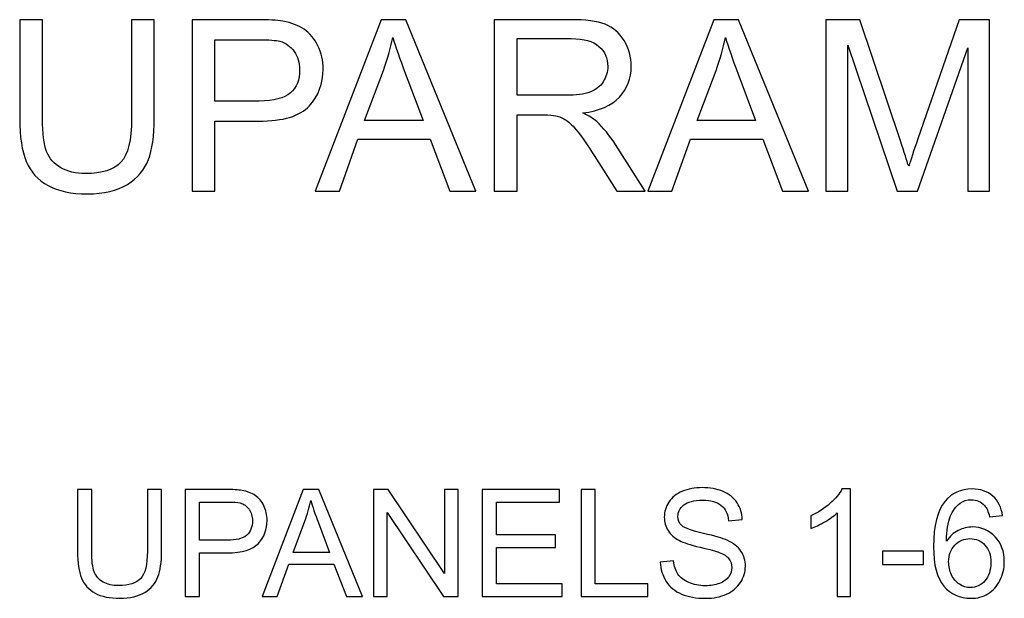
# Model space of a CAD drawing. Header units: millimetres. Extents: x -4788 to 4819, y -2871 to 1655.
# Tile 61 of 102: x -4788 to -4102, y 1250 to 1653. Entities that reach past the tile are written whole.
import ezdxf

# ---------------------------------------------------------------- set-up
doc = ezdxf.new("R2010")
doc.units = ezdxf.units.MM
doc.header["$MEASUREMENT"] = 0
doc.layers.add('PANELS_FINAL', color=7, linetype='Continuous')

msp = doc.modelspace()

# ---------------------------------------------------------------- linework, layer by layer
at = {"layer": 'PANELS_FINAL'}
for points, knots in [([(-4709.9918, 1652.7687), (-4709.9918, 1652.7687), (-4694.1584, 1652.7687), (-4694.1584, 1652.7687), (-4694.1584, 1652.7687), (-4694.1584, 1652.7687), (-4694.1584, 1583.852), (-4694.1584, 1583.852), (-4694.1584, 1583.852), (-4694.1584, 1571.852), (-4695.5196, 1562.3242), (-4698.214, 1555.2686), (-4698.214, 1555.2686), (-4700.9362, 1548.2409), (-4705.8251, 1542.4909), (-4712.8807, 1538.0742), (-4712.8807, 1538.0742), (-4719.964, 1533.6575), (-4729.214, 1531.4353), (-4740.714, 1531.4353), (-4740.714, 1531.4353), (-4751.8529, 1531.4353), (-4760.9918, 1533.352), (-4768.0751, 1537.2131), (-4768.0751, 1537.2131), (-4775.1862, 1541.0742), (-4780.2418, 1546.6297), (-4783.2696, 1553.9353), (-4783.2696, 1553.9353), (-4786.2974, 1561.2409), (-4787.8251, 1571.2131), (-4787.8251, 1583.852), (-4787.8251, 1583.852), (-4787.8251, 1583.852), (-4787.8251, 1652.7687), (-4787.8251, 1652.7687), (-4787.8251, 1652.7687), (-4787.8251, 1652.7687), (-4771.9918, 1652.7687), (-4771.9918, 1652.7687), (-4771.9918, 1652.7687), (-4771.9918, 1652.7687), (-4771.9918, 1583.8798), (-4771.9918, 1583.8798), (-4771.9918, 1583.8798), (-4771.9918, 1573.5186), (-4771.0196, 1565.852), (-4769.1029, 1560.9631), (-4769.1029, 1560.9631), (-4767.1862, 1556.0464), (-4763.9085, 1552.2409), (-4759.214, 1549.602), (-4759.214, 1549.602), (-4754.5473, 1546.9353), (-4748.8251, 1545.602), (-4742.0751, 1545.602), (-4742.0751, 1545.602), (-4730.5196, 1545.602), (-4722.2696, 1548.2409), (-4717.3529, 1553.4909), (-4717.3529, 1553.4909), (-4712.4362, 1558.7686), (-4709.9918, 1568.8798), (-4709.9918, 1583.8798), (-4709.9918, 1583.8798), (-4709.9918, 1583.8798), (-4709.9918, 1652.7687), (-4709.9918, 1652.7687)], [0, 0, 0, 0, 0.05555556, 0.05555556, 0.05555556, 0.05555556, 0.11111111, 0.11111111, 0.11111111, 0.11111111, 0.16666667, 0.16666667, 0.16666667, 0.16666667, 0.22222222, 0.22222222, 0.22222222, 0.22222222, 0.27777778, 0.27777778, 0.27777778, 0.27777778, 0.33333333, 0.33333333, 0.33333333, 0.33333333, 0.38888889, 0.38888889, 0.38888889, 0.38888889, 0.44444444, 0.44444444, 0.44444444, 0.44444444, 0.5, 0.5, 0.5, 0.5, 0.55555556, 0.55555556, 0.55555556, 0.55555556, 0.61111111, 0.61111111, 0.61111111, 0.61111111, 0.66666667, 0.66666667, 0.66666667, 0.66666667, 0.72222222, 0.72222222, 0.72222222, 0.72222222, 0.77777778, 0.77777778, 0.77777778, 0.77777778, 0.83333333, 0.83333333, 0.83333333, 0.83333333, 0.88888889, 0.88888889, 0.88888889, 0.88888889, 1, 1, 1, 1]), ([(-4667.7974, 1533.4353), (-4667.7974, 1533.4353), (-4667.7974, 1652.7687), (-4667.7974, 1652.7687), (-4667.7974, 1652.7687), (-4667.7974, 1652.7687), (-4622.7418, 1652.7687), (-4622.7418, 1652.7687), (-4622.7418, 1652.7687), (-4614.8251, 1652.7687), (-4608.7696, 1652.3798), (-4604.5751, 1651.6298), (-4604.5751, 1651.6298), (-4598.714, 1650.6575), (-4593.7973, 1648.7964), (-4589.8251, 1646.0742), (-4589.8251, 1646.0742), (-4585.8529, 1643.3242), (-4582.6585, 1639.4909), (-4580.2418, 1634.5742), (-4580.2418, 1634.5742), (-4577.8251, 1629.6575), (-4576.6307, 1624.2409), (-4576.6307, 1618.3242), (-4576.6307, 1618.3242), (-4576.6307, 1608.2131), (-4579.8529, 1599.6298), (-4586.3251, 1592.6298), (-4586.3251, 1592.6298), (-4592.7696, 1585.602), (-4604.464, 1582.102), (-4621.3529, 1582.102), (-4621.3529, 1582.102), (-4621.3529, 1582.102), (-4651.964, 1582.102), (-4651.964, 1582.102), (-4651.964, 1582.102), (-4651.964, 1582.102), (-4651.964, 1533.4353), (-4651.964, 1533.4353), (-4651.964, 1533.4353), (-4651.964, 1533.4353), (-4667.7974, 1533.4353), (-4667.7974, 1533.4353)], [0, 0, 0, 0, 0.08333333, 0.08333333, 0.08333333, 0.08333333, 0.16666667, 0.16666667, 0.16666667, 0.16666667, 0.25, 0.25, 0.25, 0.25, 0.33333333, 0.33333333, 0.33333333, 0.33333333, 0.41666667, 0.41666667, 0.41666667, 0.41666667, 0.5, 0.5, 0.5, 0.5, 0.58333333, 0.58333333, 0.58333333, 0.58333333, 0.66666667, 0.66666667, 0.66666667, 0.66666667, 0.75, 0.75, 0.75, 0.75, 0.83333333, 0.83333333, 0.83333333, 0.83333333, 1, 1, 1, 1]), ([(-4582.0751, 1533.4353), (-4582.0751, 1533.4353), (-4536.2973, 1652.7687), (-4536.2973, 1652.7687), (-4536.2973, 1652.7687), (-4536.2973, 1652.7687), (-4518.9362, 1652.7687), (-4518.9362, 1652.7687), (-4518.9362, 1652.7687), (-4518.9362, 1652.7687), (-4470.3529, 1533.4353), (-4470.3529, 1533.4353), (-4470.3529, 1533.4353), (-4470.3529, 1533.4353), (-4488.3251, 1533.4353), (-4488.3251, 1533.4353), (-4488.3251, 1533.4353), (-4488.3251, 1533.4353), (-4502.1306, 1569.602), (-4502.1306, 1569.602), (-4502.1306, 1569.602), (-4502.1306, 1569.602), (-4552.3806, 1569.602), (-4552.3806, 1569.602), (-4552.3806, 1569.602), (-4552.3806, 1569.602), (-4565.3251, 1533.4353), (-4565.3251, 1533.4353), (-4565.3251, 1533.4353), (-4565.3251, 1533.4353), (-4582.0751, 1533.4353), (-4582.0751, 1533.4353)], [0, 0, 0, 0, 0.11111111, 0.11111111, 0.11111111, 0.11111111, 0.22222222, 0.22222222, 0.22222222, 0.22222222, 0.33333333, 0.33333333, 0.33333333, 0.33333333, 0.44444444, 0.44444444, 0.44444444, 0.44444444, 0.55555556, 0.55555556, 0.55555556, 0.55555556, 0.66666667, 0.66666667, 0.66666667, 0.66666667, 0.77777778, 0.77777778, 0.77777778, 0.77777778, 1, 1, 1, 1]), ([(-4457.4917, 1533.4353), (-4457.4917, 1533.4353), (-4457.4917, 1652.7687), (-4457.4917, 1652.7687), (-4457.4917, 1652.7687), (-4457.4917, 1652.7687), (-4404.6028, 1652.7687), (-4404.6028, 1652.7687), (-4404.6028, 1652.7687), (-4393.9639, 1652.7687), (-4385.8806, 1651.6853), (-4380.3528, 1649.5464), (-4380.3528, 1649.5464), (-4374.825, 1647.4075), (-4370.4084, 1643.6298), (-4367.1028, 1638.2131), (-4367.1028, 1638.2131), (-4363.7973, 1632.7964), (-4362.1584, 1626.7964), (-4362.1584, 1620.2409), (-4362.1584, 1620.2409), (-4362.1584, 1611.7686), (-4364.9084, 1604.6298), (-4370.3806, 1598.8242), (-4370.3806, 1598.8242), (-4375.8528, 1593.0186), (-4384.2973, 1589.352), (-4395.7417, 1587.7686), (-4395.7417, 1587.7686), (-4391.5473, 1585.7686), (-4388.3806, 1583.7686), (-4386.2139, 1581.8242), (-4386.2139, 1581.8242), (-4381.6028, 1577.602), (-4377.2417, 1572.2964), (-4373.1584, 1565.9353), (-4373.1584, 1565.9353), (-4373.1584, 1565.9353), (-4352.5195, 1533.4353), (-4352.5195, 1533.4353), (-4352.5195, 1533.4353), (-4352.5195, 1533.4353), (-4372.2417, 1533.4353), (-4372.2417, 1533.4353), (-4372.2417, 1533.4353), (-4372.2417, 1533.4353), (-4388.0195, 1558.2686), (-4388.0195, 1558.2686), (-4388.0195, 1558.2686), (-4392.6028, 1565.4631), (-4396.4084, 1570.9353), (-4399.3806, 1574.7409), (-4399.3806, 1574.7409), (-4402.3806, 1578.5464), (-4405.0473, 1581.1853), (-4407.4084, 1582.7131), (-4407.4084, 1582.7131), (-4409.7417, 1584.2131), (-4412.1584, 1585.2686), (-4414.6028, 1585.8798), (-4414.6028, 1585.8798), (-4416.3806, 1586.2409), (-4419.2973, 1586.4353), (-4423.3806, 1586.4353), (-4423.3806, 1586.4353), (-4423.3806, 1586.4353), (-4441.6584, 1586.4353), (-4441.6584, 1586.4353), (-4441.6584, 1586.4353), (-4441.6584, 1586.4353), (-4441.6584, 1533.4353), (-4441.6584, 1533.4353), (-4441.6584, 1533.4353), (-4441.6584, 1533.4353), (-4457.4917, 1533.4353), (-4457.4917, 1533.4353)], [0, 0, 0, 0, 0.05, 0.05, 0.05, 0.05, 0.1, 0.1, 0.1, 0.1, 0.15, 0.15, 0.15, 0.15, 0.2, 0.2, 0.2, 0.2, 0.25, 0.25, 0.25, 0.25, 0.3, 0.3, 0.3, 0.3, 0.35, 0.35, 0.35, 0.35, 0.4, 0.4, 0.4, 0.4, 0.45, 0.45, 0.45, 0.45, 0.5, 0.5, 0.5, 0.5, 0.55, 0.55, 0.55, 0.55, 0.6, 0.6, 0.6, 0.6, 0.65, 0.65, 0.65, 0.65, 0.7, 0.7, 0.7, 0.7, 0.75, 0.75, 0.75, 0.75, 0.8, 0.8, 0.8, 0.8, 0.85, 0.85, 0.85, 0.85, 0.9, 0.9, 0.9, 0.9, 1, 1, 1, 1]), ([(-4350.5473, 1533.4353), (-4350.5473, 1533.4353), (-4304.7695, 1652.7687), (-4304.7695, 1652.7687), (-4304.7695, 1652.7687), (-4304.7695, 1652.7687), (-4287.4084, 1652.7687), (-4287.4084, 1652.7687), (-4287.4084, 1652.7687), (-4287.4084, 1652.7687), (-4238.8251, 1533.4353), (-4238.8251, 1533.4353), (-4238.8251, 1533.4353), (-4238.8251, 1533.4353), (-4256.7973, 1533.4353), (-4256.7973, 1533.4353), (-4256.7973, 1533.4353), (-4256.7973, 1533.4353), (-4270.6028, 1569.602), (-4270.6028, 1569.602), (-4270.6028, 1569.602), (-4270.6028, 1569.602), (-4320.8528, 1569.602), (-4320.8528, 1569.602), (-4320.8528, 1569.602), (-4320.8528, 1569.602), (-4333.7973, 1533.4353), (-4333.7973, 1533.4353), (-4333.7973, 1533.4353), (-4333.7973, 1533.4353), (-4350.5473, 1533.4353), (-4350.5473, 1533.4353)], [0, 0, 0, 0, 0.11111111, 0.11111111, 0.11111111, 0.11111111, 0.22222222, 0.22222222, 0.22222222, 0.22222222, 0.33333333, 0.33333333, 0.33333333, 0.33333333, 0.44444444, 0.44444444, 0.44444444, 0.44444444, 0.55555556, 0.55555556, 0.55555556, 0.55555556, 0.66666667, 0.66666667, 0.66666667, 0.66666667, 0.77777778, 0.77777778, 0.77777778, 0.77777778, 1, 1, 1, 1]), ([(-4226.6306, 1533.4353), (-4226.6306, 1533.4353), (-4226.6306, 1652.7687), (-4226.6306, 1652.7687), (-4226.6306, 1652.7687), (-4226.6306, 1652.7687), (-4202.9639, 1652.7687), (-4202.9639, 1652.7687), (-4202.9639, 1652.7687), (-4202.9639, 1652.7687), (-4174.7417, 1568.2964), (-4174.7417, 1568.2964), (-4174.7417, 1568.2964), (-4172.1306, 1560.4353), (-4170.2417, 1554.5464), (-4169.0473, 1550.6297), (-4169.0473, 1550.6297), (-4167.6861, 1554.9631), (-4165.5473, 1561.352), (-4162.6584, 1569.7686), (-4162.6584, 1569.7686), (-4162.6584, 1569.7686), (-4133.9361, 1652.7687), (-4133.9361, 1652.7687), (-4133.9361, 1652.7687), (-4133.9361, 1652.7687), (-4112.7972, 1652.7687), (-4112.7972, 1652.7687), (-4112.7972, 1652.7687), (-4112.7972, 1652.7687), (-4112.7972, 1533.4353), (-4112.7972, 1533.4353), (-4112.7972, 1533.4353), (-4112.7972, 1533.4353), (-4127.9639, 1533.4353), (-4127.9639, 1533.4353), (-4127.9639, 1533.4353), (-4127.9639, 1533.4353), (-4127.9639, 1633.2687), (-4127.9639, 1633.2687), (-4127.9639, 1633.2687), (-4127.9639, 1633.2687), (-4162.7973, 1533.4353), (-4162.7973, 1533.4353), (-4162.7973, 1533.4353), (-4162.7973, 1533.4353), (-4177.0195, 1533.4353), (-4177.0195, 1533.4353), (-4177.0195, 1533.4353), (-4177.0195, 1533.4353), (-4211.4639, 1635.102), (-4211.4639, 1635.102), (-4211.4639, 1635.102), (-4211.4639, 1635.102), (-4211.4639, 1533.4353), (-4211.4639, 1533.4353), (-4211.4639, 1533.4353), (-4211.4639, 1533.4353), (-4226.6306, 1533.4353), (-4226.6306, 1533.4353)], [0, 0, 0, 0, 0.0625, 0.0625, 0.0625, 0.0625, 0.125, 0.125, 0.125, 0.125, 0.1875, 0.1875, 0.1875, 0.1875, 0.25, 0.25, 0.25, 0.25, 0.3125, 0.3125, 0.3125, 0.3125, 0.375, 0.375, 0.375, 0.375, 0.4375, 0.4375, 0.4375, 0.4375, 0.5, 0.5, 0.5, 0.5, 0.5625, 0.5625, 0.5625, 0.5625, 0.625, 0.625, 0.625, 0.625, 0.6875, 0.6875, 0.6875, 0.6875, 0.75, 0.75, 0.75, 0.75, 0.8125, 0.8125, 0.8125, 0.8125, 0.875, 0.875, 0.875, 0.875, 1, 1, 1, 1]), ([(-4651.964, 1596.102), (-4651.964, 1596.102), (-4621.1307, 1596.102), (-4621.1307, 1596.102), (-4621.1307, 1596.102), (-4610.9085, 1596.102), (-4603.6862, 1597.9909), (-4599.3807, 1601.7964), (-4599.3807, 1601.7964), (-4595.1029, 1605.602), (-4592.964, 1610.9353), (-4592.964, 1617.852), (-4592.964, 1617.852), (-4592.964, 1622.8242), (-4594.214, 1627.102), (-4596.7418, 1630.6575), (-4596.7418, 1630.6575), (-4599.2696, 1634.2131), (-4602.6029, 1636.5742), (-4606.714, 1637.7131), (-4606.714, 1637.7131), (-4609.3807, 1638.4075), (-4614.2974, 1638.7687), (-4621.4362, 1638.7687), (-4621.4362, 1638.7687), (-4621.4362, 1638.7687), (-4651.964, 1638.7687), (-4651.964, 1638.7687), (-4651.964, 1638.7687), (-4651.964, 1638.7687), (-4651.964, 1596.102), (-4651.964, 1596.102)], [0, 0, 0, 0, 0.11111111, 0.11111111, 0.11111111, 0.11111111, 0.22222222, 0.22222222, 0.22222222, 0.22222222, 0.33333333, 0.33333333, 0.33333333, 0.33333333, 0.44444444, 0.44444444, 0.44444444, 0.44444444, 0.55555556, 0.55555556, 0.55555556, 0.55555556, 0.66666667, 0.66666667, 0.66666667, 0.66666667, 0.77777778, 0.77777778, 0.77777778, 0.77777778, 1, 1, 1, 1]), ([(-4547.7418, 1582.4353), (-4547.7418, 1582.4353), (-4507.0751, 1582.4353), (-4507.0751, 1582.4353), (-4507.0751, 1582.4353), (-4507.0751, 1582.4353), (-4519.5195, 1615.5187), (-4519.5195, 1615.5187), (-4519.5195, 1615.5187), (-4523.2695, 1625.5742), (-4526.1029, 1633.8798), (-4528.0751, 1640.4353), (-4528.0751, 1640.4353), (-4529.714, 1632.6575), (-4531.9084, 1625.0187), (-4534.6584, 1617.4631), (-4534.6584, 1617.4631), (-4534.6584, 1617.4631), (-4547.7418, 1582.4353), (-4547.7418, 1582.4353)], [0, 0, 0, 0, 0.16666667, 0.16666667, 0.16666667, 0.16666667, 0.33333333, 0.33333333, 0.33333333, 0.33333333, 0.5, 0.5, 0.5, 0.5, 0.66666667, 0.66666667, 0.66666667, 0.66666667, 1, 1, 1, 1]), ([(-4441.6584, 1600.102), (-4441.6584, 1600.102), (-4407.7695, 1600.102), (-4407.7695, 1600.102), (-4407.7695, 1600.102), (-4400.5473, 1600.102), (-4394.9362, 1600.852), (-4390.8806, 1602.352), (-4390.8806, 1602.352), (-4386.825, 1603.8242), (-4383.7417, 1606.2131), (-4381.6584, 1609.5186), (-4381.6584, 1609.5186), (-4379.5473, 1612.7964), (-4378.4917, 1616.352), (-4378.4917, 1620.2131), (-4378.4917, 1620.2131), (-4378.4917, 1625.852), (-4380.5195, 1630.5187), (-4384.6028, 1634.1575), (-4384.6028, 1634.1575), (-4388.6862, 1637.7964), (-4395.1306, 1639.602), (-4403.9362, 1639.602), (-4403.9362, 1639.602), (-4403.9362, 1639.602), (-4441.6584, 1639.602), (-4441.6584, 1639.602), (-4441.6584, 1639.602), (-4441.6584, 1639.602), (-4441.6584, 1600.102), (-4441.6584, 1600.102)], [0, 0, 0, 0, 0.11111111, 0.11111111, 0.11111111, 0.11111111, 0.22222222, 0.22222222, 0.22222222, 0.22222222, 0.33333333, 0.33333333, 0.33333333, 0.33333333, 0.44444444, 0.44444444, 0.44444444, 0.44444444, 0.55555556, 0.55555556, 0.55555556, 0.55555556, 0.66666667, 0.66666667, 0.66666667, 0.66666667, 0.77777778, 0.77777778, 0.77777778, 0.77777778, 1, 1, 1, 1]), ([(-4316.214, 1582.4353), (-4316.214, 1582.4353), (-4275.5473, 1582.4353), (-4275.5473, 1582.4353), (-4275.5473, 1582.4353), (-4275.5473, 1582.4353), (-4287.9917, 1615.5187), (-4287.9917, 1615.5187), (-4287.9917, 1615.5187), (-4291.7417, 1625.5742), (-4294.5751, 1633.8798), (-4296.5473, 1640.4353), (-4296.5473, 1640.4353), (-4298.1862, 1632.6575), (-4300.3806, 1625.0187), (-4303.1306, 1617.4631), (-4303.1306, 1617.4631), (-4303.1306, 1617.4631), (-4316.214, 1582.4353), (-4316.214, 1582.4353)], [0, 0, 0, 0, 0.16666667, 0.16666667, 0.16666667, 0.16666667, 0.33333333, 0.33333333, 0.33333333, 0.33333333, 0.5, 0.5, 0.5, 0.5, 0.66666667, 0.66666667, 0.66666667, 0.66666667, 1, 1, 1, 1]), ([(-4698.9692, 1325.5582), (-4698.9692, 1325.5582), (-4689.0733, 1325.5582), (-4689.0733, 1325.5582), (-4689.0733, 1325.5582), (-4689.0733, 1325.5582), (-4689.0733, 1282.4852), (-4689.0733, 1282.4852), (-4689.0733, 1282.4852), (-4689.0733, 1274.9852), (-4689.924, 1269.0304), (-4691.6081, 1264.6206), (-4691.6081, 1264.6206), (-4693.3095, 1260.2283), (-4696.365, 1256.6345), (-4700.7747, 1253.8741), (-4700.7747, 1253.8741), (-4705.2018, 1251.1137), (-4710.9831, 1249.7248), (-4718.1706, 1249.7248), (-4718.1706, 1249.7248), (-4725.1324, 1249.7248), (-4730.8442, 1250.9227), (-4735.2713, 1253.3359), (-4735.2713, 1253.3359), (-4739.7157, 1255.7491), (-4742.8754, 1259.2213), (-4744.7678, 1263.7873), (-4744.7678, 1263.7873), (-4746.6602, 1268.3533), (-4747.615, 1274.5859), (-4747.615, 1282.4852), (-4747.615, 1282.4852), (-4747.615, 1282.4852), (-4747.615, 1325.5582), (-4747.615, 1325.5582), (-4747.615, 1325.5582), (-4747.615, 1325.5582), (-4737.7192, 1325.5582), (-4737.7192, 1325.5582), (-4737.7192, 1325.5582), (-4737.7192, 1325.5582), (-4737.7192, 1282.5026), (-4737.7192, 1282.5026), (-4737.7192, 1282.5026), (-4737.7192, 1276.0269), (-4737.1116, 1271.2352), (-4735.9136, 1268.1797), (-4735.9136, 1268.1797), (-4734.7157, 1265.1067), (-4732.6671, 1262.7283), (-4729.7331, 1261.079), (-4729.7331, 1261.079), (-4726.8164, 1259.4123), (-4723.24, 1258.579), (-4719.0213, 1258.579), (-4719.0213, 1258.579), (-4711.799, 1258.579), (-4706.6428, 1260.2283), (-4703.5699, 1263.5095), (-4703.5699, 1263.5095), (-4700.497, 1266.8081), (-4698.9692, 1273.1276), (-4698.9692, 1282.5026), (-4698.9692, 1282.5026), (-4698.9692, 1282.5026), (-4698.9692, 1325.5582), (-4698.9692, 1325.5582)], [0, 0, 0, 0, 0.05555556, 0.05555556, 0.05555556, 0.05555556, 0.11111111, 0.11111111, 0.11111111, 0.11111111, 0.16666667, 0.16666667, 0.16666667, 0.16666667, 0.22222222, 0.22222222, 0.22222222, 0.22222222, 0.27777778, 0.27777778, 0.27777778, 0.27777778, 0.33333333, 0.33333333, 0.33333333, 0.33333333, 0.38888889, 0.38888889, 0.38888889, 0.38888889, 0.44444444, 0.44444444, 0.44444444, 0.44444444, 0.5, 0.5, 0.5, 0.5, 0.55555556, 0.55555556, 0.55555556, 0.55555556, 0.61111111, 0.61111111, 0.61111111, 0.61111111, 0.66666667, 0.66666667, 0.66666667, 0.66666667, 0.72222222, 0.72222222, 0.72222222, 0.72222222, 0.77777778, 0.77777778, 0.77777778, 0.77777778, 0.83333333, 0.83333333, 0.83333333, 0.83333333, 0.88888889, 0.88888889, 0.88888889, 0.88888889, 1, 1, 1, 1]), ([(-4672.5977, 1250.9748), (-4672.5977, 1250.9748), (-4672.5977, 1325.5582), (-4672.5977, 1325.5582), (-4672.5977, 1325.5582), (-4672.5977, 1325.5582), (-4644.4379, 1325.5582), (-4644.4379, 1325.5582), (-4644.4379, 1325.5582), (-4639.49, 1325.5582), (-4635.7053, 1325.3151), (-4633.0838, 1324.8464), (-4633.0838, 1324.8464), (-4629.4206, 1324.2387), (-4626.3476, 1323.0755), (-4623.865, 1321.3741), (-4623.865, 1321.3741), (-4621.3824, 1319.6554), (-4619.3858, 1317.2595), (-4617.8754, 1314.1866), (-4617.8754, 1314.1866), (-4616.365, 1311.1137), (-4615.6185, 1307.7283), (-4615.6185, 1304.0304), (-4615.6185, 1304.0304), (-4615.6185, 1297.7109), (-4617.6324, 1292.3463), (-4621.6775, 1287.9713), (-4621.6775, 1287.9713), (-4625.7053, 1283.579), (-4633.0143, 1281.3915), (-4643.5699, 1281.3915), (-4643.5699, 1281.3915), (-4643.5699, 1281.3915), (-4662.7018, 1281.3915), (-4662.7018, 1281.3915), (-4662.7018, 1281.3915), (-4662.7018, 1281.3915), (-4662.7018, 1250.9748), (-4662.7018, 1250.9748), (-4662.7018, 1250.9748), (-4662.7018, 1250.9748), (-4672.5977, 1250.9748), (-4672.5977, 1250.9748)], [0, 0, 0, 0, 0.08333333, 0.08333333, 0.08333333, 0.08333333, 0.16666667, 0.16666667, 0.16666667, 0.16666667, 0.25, 0.25, 0.25, 0.25, 0.33333333, 0.33333333, 0.33333333, 0.33333333, 0.41666667, 0.41666667, 0.41666667, 0.41666667, 0.5, 0.5, 0.5, 0.5, 0.58333333, 0.58333333, 0.58333333, 0.58333333, 0.66666667, 0.66666667, 0.66666667, 0.66666667, 0.75, 0.75, 0.75, 0.75, 0.83333333, 0.83333333, 0.83333333, 0.83333333, 1, 1, 1, 1]), ([(-4619.0213, 1250.9748), (-4619.0213, 1250.9748), (-4590.4101, 1325.5582), (-4590.4101, 1325.5582), (-4590.4101, 1325.5582), (-4590.4101, 1325.5582), (-4579.5594, 1325.5582), (-4579.5594, 1325.5582), (-4579.5594, 1325.5582), (-4579.5594, 1325.5582), (-4549.1948, 1250.9748), (-4549.1948, 1250.9748), (-4549.1948, 1250.9748), (-4549.1948, 1250.9748), (-4560.4275, 1250.9748), (-4560.4275, 1250.9748), (-4560.4275, 1250.9748), (-4560.4275, 1250.9748), (-4569.056, 1273.579), (-4569.056, 1273.579), (-4569.056, 1273.579), (-4569.056, 1273.579), (-4600.4622, 1273.579), (-4600.4622, 1273.579), (-4600.4622, 1273.579), (-4600.4622, 1273.579), (-4608.5525, 1250.9748), (-4608.5525, 1250.9748), (-4608.5525, 1250.9748), (-4608.5525, 1250.9748), (-4619.0213, 1250.9748), (-4619.0213, 1250.9748)], [0, 0, 0, 0, 0.11111111, 0.11111111, 0.11111111, 0.11111111, 0.22222222, 0.22222222, 0.22222222, 0.22222222, 0.33333333, 0.33333333, 0.33333333, 0.33333333, 0.44444444, 0.44444444, 0.44444444, 0.44444444, 0.55555556, 0.55555556, 0.55555556, 0.55555556, 0.66666667, 0.66666667, 0.66666667, 0.66666667, 0.77777778, 0.77777778, 0.77777778, 0.77777778, 1, 1, 1, 1]), ([(-4541.4691, 1250.9748), (-4541.4691, 1250.9748), (-4541.4691, 1325.5582), (-4541.4691, 1325.5582), (-4541.4691, 1325.5582), (-4541.4691, 1325.5582), (-4531.3302, 1325.5582), (-4531.3302, 1325.5582), (-4531.3302, 1325.5582), (-4531.3302, 1325.5582), (-4492.1983, 1267.0165), (-4492.1983, 1267.0165), (-4492.1983, 1267.0165), (-4492.1983, 1267.0165), (-4492.1983, 1325.5582), (-4492.1983, 1325.5582), (-4492.1983, 1325.5582), (-4492.1983, 1325.5582), (-4482.7191, 1325.5582), (-4482.7191, 1325.5582), (-4482.7191, 1325.5582), (-4482.7191, 1325.5582), (-4482.7191, 1250.9748), (-4482.7191, 1250.9748), (-4482.7191, 1250.9748), (-4482.7191, 1250.9748), (-4492.858, 1250.9748), (-4492.858, 1250.9748), (-4492.858, 1250.9748), (-4492.858, 1250.9748), (-4531.99, 1309.5165), (-4531.99, 1309.5165), (-4531.99, 1309.5165), (-4531.99, 1309.5165), (-4531.99, 1250.9748), (-4531.99, 1250.9748), (-4531.99, 1250.9748), (-4531.99, 1250.9748), (-4541.4691, 1250.9748), (-4541.4691, 1250.9748)], [0, 0, 0, 0, 0.09090909, 0.09090909, 0.09090909, 0.09090909, 0.18181818, 0.18181818, 0.18181818, 0.18181818, 0.27272727, 0.27272727, 0.27272727, 0.27272727, 0.36363636, 0.36363636, 0.36363636, 0.36363636, 0.45454545, 0.45454545, 0.45454545, 0.45454545, 0.54545455, 0.54545455, 0.54545455, 0.54545455, 0.63636364, 0.63636364, 0.63636364, 0.63636364, 0.72727273, 0.72727273, 0.72727273, 0.72727273, 0.81818182, 0.81818182, 0.81818182, 0.81818182, 1, 1, 1, 1]), ([(-4465.9309, 1250.9748), (-4465.9309, 1250.9748), (-4465.9309, 1325.5582), (-4465.9309, 1325.5582), (-4465.9309, 1325.5582), (-4465.9309, 1325.5582), (-4412.0767, 1325.5582), (-4412.0767, 1325.5582), (-4412.0767, 1325.5582), (-4412.0767, 1325.5582), (-4412.0767, 1316.8082), (-4412.0767, 1316.8082), (-4412.0767, 1316.8082), (-4412.0767, 1316.8082), (-4456.0351, 1316.8082), (-4456.0351, 1316.8082), (-4456.0351, 1316.8082), (-4456.0351, 1316.8082), (-4456.0351, 1293.8915), (-4456.0351, 1293.8915), (-4456.0351, 1293.8915), (-4456.0351, 1293.8915), (-4414.8892, 1293.8915), (-4414.8892, 1293.8915), (-4414.8892, 1293.8915), (-4414.8892, 1293.8915), (-4414.8892, 1285.1415), (-4414.8892, 1285.1415), (-4414.8892, 1285.1415), (-4414.8892, 1285.1415), (-4456.0351, 1285.1415), (-4456.0351, 1285.1415), (-4456.0351, 1285.1415), (-4456.0351, 1285.1415), (-4456.0351, 1259.7248), (-4456.0351, 1259.7248), (-4456.0351, 1259.7248), (-4456.0351, 1259.7248), (-4410.3059, 1259.7248), (-4410.3059, 1259.7248), (-4410.3059, 1259.7248), (-4410.3059, 1259.7248), (-4410.3059, 1250.9748), (-4410.3059, 1250.9748), (-4410.3059, 1250.9748), (-4410.3059, 1250.9748), (-4465.9309, 1250.9748), (-4465.9309, 1250.9748)], [0, 0, 0, 0, 0.07692308, 0.07692308, 0.07692308, 0.07692308, 0.15384615, 0.15384615, 0.15384615, 0.15384615, 0.23076923, 0.23076923, 0.23076923, 0.23076923, 0.30769231, 0.30769231, 0.30769231, 0.30769231, 0.38461538, 0.38461538, 0.38461538, 0.38461538, 0.46153846, 0.46153846, 0.46153846, 0.46153846, 0.53846154, 0.53846154, 0.53846154, 0.53846154, 0.61538462, 0.61538462, 0.61538462, 0.61538462, 0.69230769, 0.69230769, 0.69230769, 0.69230769, 0.76923077, 0.76923077, 0.76923077, 0.76923077, 0.84615385, 0.84615385, 0.84615385, 0.84615385, 1, 1, 1, 1]), ([(-4397.0767, 1250.9748), (-4397.0767, 1250.9748), (-4397.0767, 1325.5582), (-4397.0767, 1325.5582), (-4397.0767, 1325.5582), (-4397.0767, 1325.5582), (-4387.1809, 1325.5582), (-4387.1809, 1325.5582), (-4387.1809, 1325.5582), (-4387.1809, 1325.5582), (-4387.1809, 1259.7248), (-4387.1809, 1259.7248), (-4387.1809, 1259.7248), (-4387.1809, 1259.7248), (-4350.5142, 1259.7248), (-4350.5142, 1259.7248), (-4350.5142, 1259.7248), (-4350.5142, 1259.7248), (-4350.5142, 1250.9748), (-4350.5142, 1250.9748), (-4350.5142, 1250.9748), (-4350.5142, 1250.9748), (-4397.0767, 1250.9748), (-4397.0767, 1250.9748)], [0, 0, 0, 0, 0.14285714, 0.14285714, 0.14285714, 0.14285714, 0.28571429, 0.28571429, 0.28571429, 0.28571429, 0.42857143, 0.42857143, 0.42857143, 0.42857143, 0.57142857, 0.57142857, 0.57142857, 0.57142857, 0.71428571, 0.71428571, 0.71428571, 0.71428571, 1, 1, 1, 1]), ([(-4341.9552, 1274.9331), (-4341.9552, 1274.9331), (-4332.6844, 1275.7665), (-4332.6844, 1275.7665), (-4332.6844, 1275.7665), (-4332.2504, 1272.0165), (-4331.2261, 1268.9436), (-4329.6115, 1266.5304), (-4329.6115, 1266.5304), (-4327.9969, 1264.1345), (-4325.4969, 1262.1901), (-4322.1115, 1260.697), (-4322.1115, 1260.697), (-4318.7261, 1259.2213), (-4314.9066, 1258.4748), (-4310.6705, 1258.4748), (-4310.6705, 1258.4748), (-4306.9031, 1258.4748), (-4303.5872, 1259.0304), (-4300.7052, 1260.1588), (-4300.7052, 1260.1588), (-4297.8233, 1261.2873), (-4295.6879, 1262.8324), (-4294.2816, 1264.7942), (-4294.2816, 1264.7942), (-4292.8754, 1266.7561), (-4292.1635, 1268.8915), (-4292.1635, 1271.1831), (-4292.1635, 1271.1831), (-4292.1635, 1273.5095), (-4292.8406, 1275.5408), (-4294.1948, 1277.2943), (-4294.1948, 1277.2943), (-4295.549, 1279.0304), (-4297.7886, 1280.4887), (-4300.9136, 1281.6866), (-4300.9136, 1281.6866), (-4302.9101, 1282.4505), (-4307.3372, 1283.6658), (-4314.1948, 1285.3151), (-4314.1948, 1285.3151), (-4321.0524, 1286.9644), (-4325.8441, 1288.5095), (-4328.5872, 1289.9679), (-4328.5872, 1289.9679), (-4332.1462, 1291.8429), (-4334.7851, 1294.1693), (-4336.5212, 1296.9297), (-4336.5212, 1296.9297), (-4338.2747, 1299.6901), (-4339.1427, 1302.7977), (-4339.1427, 1306.2179), (-4339.1427, 1306.2179), (-4339.1427, 1310.0026), (-4338.0663, 1313.5269), (-4335.9309, 1316.7908), (-4335.9309, 1316.7908), (-4333.7955, 1320.072), (-4330.6879, 1322.5547), (-4326.5733, 1324.2561), (-4326.5733, 1324.2561), (-4322.4761, 1325.9575), (-4317.9101, 1326.8082), (-4312.8927, 1326.8082), (-4312.8927, 1326.8082), (-4307.3719, 1326.8082), (-4302.4934, 1325.9227), (-4298.2747, 1324.1345), (-4298.2747, 1324.1345), (-4294.0559, 1322.3637), (-4290.8094, 1319.7422), (-4288.5351, 1316.27), (-4288.5351, 1316.27), (-4286.2608, 1312.8151), (-4285.0455, 1308.8915), (-4284.8719, 1304.5165), (-4284.8719, 1304.5165), (-4284.8719, 1304.5165), (-4294.3511, 1303.7873), (-4294.3511, 1303.7873), (-4294.3511, 1303.7873), (-4294.8545, 1308.4922), (-4296.5733, 1312.0512), (-4299.5073, 1314.447), (-4299.5073, 1314.447), (-4302.4413, 1316.8602), (-4306.7816, 1318.0582), (-4312.5108, 1318.0582), (-4312.5108, 1318.0582), (-4318.483, 1318.0582), (-4322.8406, 1316.9644), (-4325.5663, 1314.7769), (-4325.5663, 1314.7769), (-4328.292, 1312.5894), (-4329.6636, 1309.9505), (-4329.6636, 1306.8602), (-4329.6636, 1306.8602), (-4329.6636, 1304.1866), (-4328.6913, 1301.9818), (-4326.7643, 1300.2456), (-4326.7643, 1300.2456), (-4324.8545, 1298.5269), (-4319.9066, 1296.7387), (-4311.8858, 1294.9331), (-4311.8858, 1294.9331), (-4303.8649, 1293.1102), (-4298.3615, 1291.5304), (-4295.3754, 1290.1762), (-4295.3754, 1290.1762), (-4291.0524, 1288.1797), (-4287.8406, 1285.6623), (-4285.7747, 1282.5894), (-4285.7747, 1282.5894), (-4283.7087, 1279.5338), (-4282.6844, 1276.0095), (-4282.6844, 1272.0165), (-4282.6844, 1272.0165), (-4282.6844, 1268.0408), (-4283.8129, 1264.3255), (-4286.0872, 1260.8186), (-4286.0872, 1260.8186), (-4288.3615, 1257.3116), (-4291.608, 1254.5859), (-4295.8615, 1252.6415), (-4295.8615, 1252.6415), (-4300.1149, 1250.697), (-4304.8892, 1249.7248), (-4310.2191, 1249.7248), (-4310.2191, 1249.7248), (-4316.9552, 1249.7248), (-4322.5976, 1250.7144), (-4327.1462, 1252.6762), (-4327.1462, 1252.6762), (-4331.7122, 1254.638), (-4335.2712, 1257.5894), (-4337.858, 1261.5477), (-4337.858, 1261.5477), (-4340.4622, 1265.4887), (-4341.8163, 1269.9505), (-4341.9552, 1274.9331)], [0, 0, 0, 0, 0.02777778, 0.02777778, 0.02777778, 0.02777778, 0.05555556, 0.05555556, 0.05555556, 0.05555556, 0.08333333, 0.08333333, 0.08333333, 0.08333333, 0.11111111, 0.11111111, 0.11111111, 0.11111111, 0.13888889, 0.13888889, 0.13888889, 0.13888889, 0.16666667, 0.16666667, 0.16666667, 0.16666667, 0.19444444, 0.19444444, 0.19444444, 0.19444444, 0.22222222, 0.22222222, 0.22222222, 0.22222222, 0.25, 0.25, 0.25, 0.25, 0.27777778, 0.27777778, 0.27777778, 0.27777778, 0.30555556, 0.30555556, 0.30555556, 0.30555556, 0.33333333, 0.33333333, 0.33333333, 0.33333333, 0.36111111, 0.36111111, 0.36111111, 0.36111111, 0.38888889, 0.38888889, 0.38888889, 0.38888889, 0.41666667, 0.41666667, 0.41666667, 0.41666667, 0.44444444, 0.44444444, 0.44444444, 0.44444444, 0.47222222, 0.47222222, 0.47222222, 0.47222222, 0.5, 0.5, 0.5, 0.5, 0.52777778, 0.52777778, 0.52777778, 0.52777778, 0.55555556, 0.55555556, 0.55555556, 0.55555556, 0.58333333, 0.58333333, 0.58333333, 0.58333333, 0.61111111, 0.61111111, 0.61111111, 0.61111111, 0.63888889, 0.63888889, 0.63888889, 0.63888889, 0.66666667, 0.66666667, 0.66666667, 0.66666667, 0.69444444, 0.69444444, 0.69444444, 0.69444444, 0.72222222, 0.72222222, 0.72222222, 0.72222222, 0.75, 0.75, 0.75, 0.75, 0.77777778, 0.77777778, 0.77777778, 0.77777778, 0.80555556, 0.80555556, 0.80555556, 0.80555556, 0.83333333, 0.83333333, 0.83333333, 0.83333333, 0.86111111, 0.86111111, 0.86111111, 0.86111111, 0.88888889, 0.88888889, 0.88888889, 0.88888889, 0.91666667, 0.91666667, 0.91666667, 0.91666667, 0.94444444, 0.94444444, 0.94444444, 0.94444444, 1, 1, 1, 1]), ([(-4209.5767, 1250.9748), (-4209.5767, 1250.9748), (-4218.7434, 1250.9748), (-4218.7434, 1250.9748), (-4218.7434, 1250.9748), (-4218.7434, 1250.9748), (-4218.7434, 1309.3429), (-4218.7434, 1309.3429), (-4218.7434, 1309.3429), (-4220.9482, 1307.2248), (-4223.8475, 1305.1241), (-4227.4239, 1303.0234), (-4227.4239, 1303.0234), (-4231.0003, 1300.9227), (-4234.2295, 1299.3429), (-4237.0767, 1298.3012), (-4237.0767, 1298.3012), (-4237.0767, 1298.3012), (-4237.0767, 1307.1554), (-4237.0767, 1307.1554), (-4237.0767, 1307.1554), (-4231.9552, 1309.5512), (-4227.476, 1312.4679), (-4223.6392, 1315.9054), (-4223.6392, 1315.9054), (-4219.8024, 1319.3255), (-4217.0767, 1322.6415), (-4215.4795, 1325.8707), (-4215.4795, 1325.8707), (-4215.4795, 1325.8707), (-4209.5767, 1325.8707), (-4209.5767, 1325.8707), (-4209.5767, 1325.8707), (-4209.5767, 1325.8707), (-4209.5767, 1250.9748), (-4209.5767, 1250.9748)], [0, 0, 0, 0, 0.1, 0.1, 0.1, 0.1, 0.2, 0.2, 0.2, 0.2, 0.3, 0.3, 0.3, 0.3, 0.4, 0.4, 0.4, 0.4, 0.5, 0.5, 0.5, 0.5, 0.6, 0.6, 0.6, 0.6, 0.7, 0.7, 0.7, 0.7, 0.8, 0.8, 0.8, 0.8, 1, 1, 1, 1]), ([(-4103.726, 1307.329), (-4103.726, 1307.329), (-4112.7885, 1306.5998), (-4112.7885, 1306.5998), (-4112.7885, 1306.5998), (-4113.6045, 1310.1936), (-4114.7677, 1312.8151), (-4116.2781, 1314.447), (-4116.2781, 1314.447), (-4118.7607, 1317.0686), (-4121.8337, 1318.3707), (-4125.4795, 1318.3707), (-4125.4795, 1318.3707), (-4128.4135, 1318.3707), (-4131.0177, 1317.5547), (-4133.2573, 1315.9227), (-4133.2573, 1315.9227), (-4136.1392, 1313.822), (-4138.3962, 1310.7665), (-4140.0802, 1306.7387), (-4140.0802, 1306.7387), (-4141.7469, 1302.6936), (-4142.6149, 1296.947), (-4142.6844, 1289.4991), (-4142.6844, 1289.4991), (-4140.4795, 1292.8498), (-4137.7712, 1295.3498), (-4134.5767, 1296.9644), (-4134.5767, 1296.9644), (-4131.3823, 1298.5963), (-4128.0489, 1299.4123), (-4124.542, 1299.4123), (-4124.542, 1299.4123), (-4118.4309, 1299.4123), (-4113.2225, 1297.1554), (-4108.917, 1292.6588), (-4108.917, 1292.6588), (-4104.6288, 1288.1623), (-4102.476, 1282.3637), (-4102.476, 1275.2283), (-4102.476, 1275.2283), (-4102.476, 1270.5408), (-4103.483, 1266.2005), (-4105.4969, 1262.1727), (-4105.4969, 1262.1727), (-4107.5281, 1258.1449), (-4110.2885, 1255.072), (-4113.8302, 1252.9366), (-4113.8302, 1252.9366), (-4117.3545, 1250.8012), (-4121.3649, 1249.7248), (-4125.8441, 1249.7248), (-4125.8441, 1249.7248), (-4133.4656, 1249.7248), (-4139.6983, 1252.5373), (-4144.5246, 1258.1449), (-4144.5246, 1258.1449), (-4149.3337, 1263.7526), (-4151.7469, 1273.0061), (-4151.7469, 1285.888), (-4151.7469, 1285.888), (-4151.7469, 1300.2977), (-4149.0733, 1310.7838), (-4143.7434, 1317.329), (-4143.7434, 1317.329), (-4139.0906, 1323.0234), (-4132.8232, 1325.8707), (-4124.9239, 1325.8707), (-4124.9239, 1325.8707), (-4119.0559, 1325.8707), (-4114.2295, 1324.2214), (-4110.4795, 1320.9401), (-4110.4795, 1320.9401), (-4106.7295, 1317.6588), (-4104.4725, 1313.1276), (-4103.726, 1307.329)], [0, 0, 0, 0, 0.05, 0.05, 0.05, 0.05, 0.1, 0.1, 0.1, 0.1, 0.15, 0.15, 0.15, 0.15, 0.2, 0.2, 0.2, 0.2, 0.25, 0.25, 0.25, 0.25, 0.3, 0.3, 0.3, 0.3, 0.35, 0.35, 0.35, 0.35, 0.4, 0.4, 0.4, 0.4, 0.45, 0.45, 0.45, 0.45, 0.5, 0.5, 0.5, 0.5, 0.55, 0.55, 0.55, 0.55, 0.6, 0.6, 0.6, 0.6, 0.65, 0.65, 0.65, 0.65, 0.7, 0.7, 0.7, 0.7, 0.75, 0.75, 0.75, 0.75, 0.8, 0.8, 0.8, 0.8, 0.85, 0.85, 0.85, 0.85, 0.9, 0.9, 0.9, 0.9, 1, 1, 1, 1]), ([(-4662.7018, 1290.1415), (-4662.7018, 1290.1415), (-4643.431, 1290.1415), (-4643.431, 1290.1415), (-4643.431, 1290.1415), (-4637.0421, 1290.1415), (-4632.5282, 1291.322), (-4629.8372, 1293.7005), (-4629.8372, 1293.7005), (-4627.1636, 1296.079), (-4625.8268, 1299.4123), (-4625.8268, 1303.7352), (-4625.8268, 1303.7352), (-4625.8268, 1306.8429), (-4626.6081, 1309.5165), (-4628.1879, 1311.7387), (-4628.1879, 1311.7387), (-4629.7678, 1313.9609), (-4631.8511, 1315.4366), (-4634.4206, 1316.1484), (-4634.4206, 1316.1484), (-4636.0872, 1316.5825), (-4639.1602, 1316.8082), (-4643.622, 1316.8082), (-4643.622, 1316.8082), (-4643.622, 1316.8082), (-4662.7018, 1316.8082), (-4662.7018, 1316.8082), (-4662.7018, 1316.8082), (-4662.7018, 1316.8082), (-4662.7018, 1290.1415), (-4662.7018, 1290.1415)], [0, 0, 0, 0, 0.11111111, 0.11111111, 0.11111111, 0.11111111, 0.22222222, 0.22222222, 0.22222222, 0.22222222, 0.33333333, 0.33333333, 0.33333333, 0.33333333, 0.44444444, 0.44444444, 0.44444444, 0.44444444, 0.55555556, 0.55555556, 0.55555556, 0.55555556, 0.66666667, 0.66666667, 0.66666667, 0.66666667, 0.77777778, 0.77777778, 0.77777778, 0.77777778, 1, 1, 1, 1]), ([(-4597.5629, 1281.5998), (-4597.5629, 1281.5998), (-4572.1462, 1281.5998), (-4572.1462, 1281.5998), (-4572.1462, 1281.5998), (-4572.1462, 1281.5998), (-4579.924, 1302.2769), (-4579.924, 1302.2769), (-4579.924, 1302.2769), (-4582.2678, 1308.5616), (-4584.0386, 1313.7526), (-4585.2712, 1317.8498), (-4585.2712, 1317.8498), (-4586.2955, 1312.9887), (-4587.6671, 1308.2144), (-4589.3858, 1303.4922), (-4589.3858, 1303.4922), (-4589.3858, 1303.4922), (-4597.5629, 1281.5998), (-4597.5629, 1281.5998)], [0, 0, 0, 0, 0.16666667, 0.16666667, 0.16666667, 0.16666667, 0.33333333, 0.33333333, 0.33333333, 0.33333333, 0.5, 0.5, 0.5, 0.5, 0.66666667, 0.66666667, 0.66666667, 0.66666667, 1, 1, 1, 1]), ([(-4141.226, 1275.1415), (-4141.226, 1271.9818), (-4140.5489, 1268.9609), (-4139.2121, 1266.079), (-4139.2121, 1266.079), (-4137.8753, 1263.197), (-4136.0003, 1261.0095), (-4133.6219, 1259.4991), (-4133.6219, 1259.4991), (-4131.226, 1257.9887), (-4128.6913, 1257.2248), (-4126.0003, 1257.2248), (-4126.0003, 1257.2248), (-4122.0941, 1257.2248), (-4118.7607, 1258.7873), (-4116.0003, 1261.9123), (-4116.0003, 1261.9123), (-4113.2399, 1265.0373), (-4111.851, 1269.2734), (-4111.851, 1274.638), (-4111.851, 1274.638), (-4111.851, 1279.7943), (-4113.2225, 1283.8568), (-4115.9482, 1286.8255), (-4115.9482, 1286.8255), (-4118.6739, 1289.7943), (-4122.1462, 1291.2873), (-4126.3649, 1291.2873), (-4126.3649, 1291.2873), (-4130.4969, 1291.2873), (-4134.0212, 1289.7943), (-4136.9031, 1286.8255), (-4136.9031, 1286.8255), (-4139.7851, 1283.8568), (-4141.226, 1279.9679), (-4141.226, 1275.1415)], [0, 0, 0, 0, 0.1, 0.1, 0.1, 0.1, 0.2, 0.2, 0.2, 0.2, 0.3, 0.3, 0.3, 0.3, 0.4, 0.4, 0.4, 0.4, 0.5, 0.5, 0.5, 0.5, 0.6, 0.6, 0.6, 0.6, 0.7, 0.7, 0.7, 0.7, 0.8, 0.8, 0.8, 0.8, 1, 1, 1, 1]), ([(-4187.1635, 1273.3706), (-4187.1635, 1273.3706), (-4187.1635, 1282.5373), (-4187.1635, 1282.5373), (-4187.1635, 1282.5373), (-4187.1635, 1282.5373), (-4158.8302, 1282.5373), (-4158.8302, 1282.5373), (-4158.8302, 1282.5373), (-4158.8302, 1282.5373), (-4158.8302, 1273.3706), (-4158.8302, 1273.3706), (-4158.8302, 1273.3706), (-4158.8302, 1273.3706), (-4187.1635, 1273.3706), (-4187.1635, 1273.3706)], [0, 0, 0, 0, 0.2, 0.2, 0.2, 0.2, 0.4, 0.4, 0.4, 0.4, 0.6, 0.6, 0.6, 0.6, 1, 1, 1, 1])]:
    msp.add_open_spline(points, degree=3, knots=knots, dxfattribs=at)

doc.saveas('drawing.dxf')
